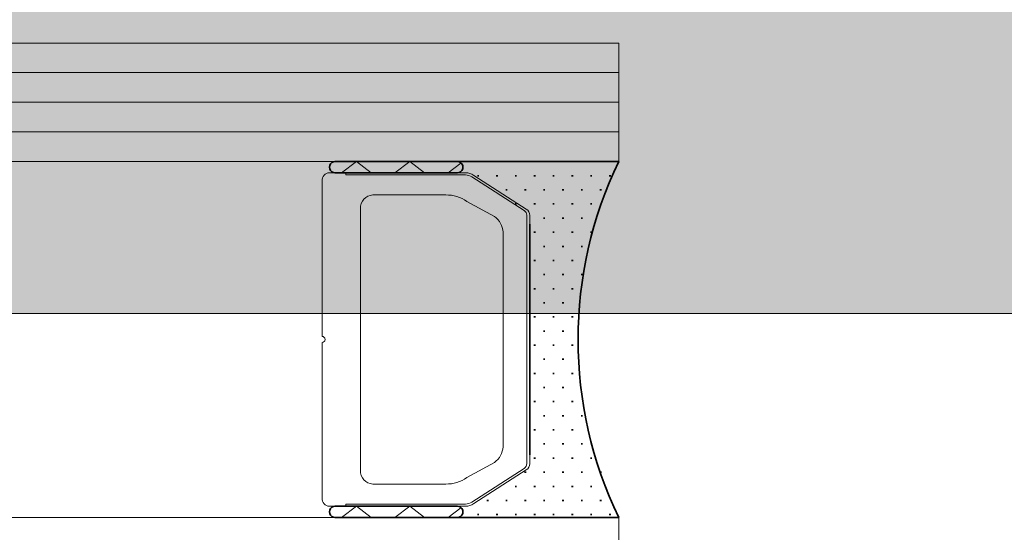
# Model space of a CAD drawing. Header units: millimetres. Extents: x -469965 to -394737, y -22321 to 14469.
# Tile 77 of 256: x -433713 to -433680, y -19787 to -19770. Entities that reach past the tile are written whole.
import ezdxf
from ezdxf.enums import TextEntityAlignment as Align

# ---------------------------------------------------------------- set-up
doc = ezdxf.new("R2010")
doc.units = ezdxf.units.MM
doc.header["$MEASUREMENT"] = 0
doc.layers.add('A-AREA.IFC Model', color=7, linetype='Continuous')
for name, color, linetype, lineweight in [('ARCHICAD Zone Stamps_Pen_No__1', 7, 'Continuous', 13), ('New_2-0_Pen_No__30', 134, 'Continuous', 35), ('New_A-13-UKS_Pen_No__250', 7, 'Continuous', 13), ('New_A-13-UKS_Pen_No__7', 7, 'Continuous', 15), ('New_S11_Stahl_Kontur_Pen_No__250', 7, 'Continuous', 13)]:
    doc.layers.add(name, color=color, linetype=linetype, lineweight=lineweight)
doc.layers.add('New_3-0_Pen_No__84', color=7, linetype='Continuous', lineweight=15, true_color=0x41c341)
doc.styles.add('GENERATED_STYLE_1', font='arial.ttf')

# ---------------------------------------------------------------- blocks, each defined once
blk = doc.blocks.new('Tuulekoda_101_5', base_point=(-434152.903, -18725.255))
at = {"layer": 'A-AREA.IFC Model', "linetype": 'Continuous', "lineweight": 0, "true_color": 0xffffff}
blk.add_hatch(color=7, dxfattribs=at).paths.add_polyline_path([(-431574.845, -18691.208), (-435674.845, -18691.208), (-435674.845, -19779.529), (-431574.845, -19779.529)])
at = {"layer": 'ARCHICAD Zone Stamps_Pen_No__1', "color": 7, "lineweight": 13, "style": 'GENERATED_STYLE_1'}
for tag, p in [('ROOM_NAME', (-434152.903, -18775.541)), ('ROOM_NUMBER', (-434152.903, -19121.255)), ('ROOM_AREA', (-434152.903, -19466.969))]:
    blk.add_attdef(tag, text='', height=220, dxfattribs=at).set_placement(p, align=Align.TOP_LEFT)

msp = doc.modelspace()

# ---------------------------------------------------------------- linework, layer by layer
at = {"layer": 'A-AREA.IFC Model', "color": 7, "linetype": 'Continuous', "lineweight": 0, "true_color": 0xffffff, "flags": 128}
msp.add_lwpolyline([(-431574.845, -18691.208), (-435674.845, -18691.208), (-435674.845, -19779.529), (-431574.845, -19779.529)], close=True, dxfattribs=at)
at = {"layer": 'New_2-0_Pen_No__30', "color": 134, "linetype": 'Continuous', "lineweight": 35}
for p, q in [((-433702.345, -19774.405), (-433698.345, -19774.405)), ((-433698.345, -19774.405), (-433692.845, -19774.405)), ((-433698.345, -19774.78), (-433702.345, -19774.78)), ((-433697.608, -19774.881), (-433697.558, -19774.881)), ((-433696.973, -19774.881), (-433696.923, -19774.881)), ((-433696.338, -19774.881), (-433696.288, -19774.881)), ((-433695.703, -19774.881), (-433695.653, -19774.881)), ((-433695.068, -19774.881), (-433695.018, -19774.881)), ((-433694.433, -19774.881), (-433694.383, -19774.881)), ((-433693.798, -19774.881), (-433693.748, -19774.881)), ((-433693.163, -19774.881), (-433693.113, -19774.881)), ((-433696.655, -19775.358), (-433696.605, -19775.358)), ((-433696.02, -19775.358), (-433695.97, -19775.358)), ((-433695.385, -19775.358), (-433695.335, -19775.358)), ((-433694.75, -19775.358), (-433694.7, -19775.358)), ((-433694.115, -19775.358), (-433694.065, -19775.358)), ((-433693.48, -19775.358), (-433693.43, -19775.358)), ((-433696.338, -19775.834), (-433696.288, -19775.834)), ((-433695.703, -19775.834), (-433695.653, -19775.834)), ((-433695.068, -19775.834), (-433695.018, -19775.834)), ((-433694.433, -19775.834), (-433694.383, -19775.834)), ((-433693.798, -19775.834), (-433693.748, -19775.834)), ((-433695.845, -19784.297), (-433695.845, -19776.513)), ((-433695.385, -19776.31), (-433695.335, -19776.31)), ((-433694.75, -19776.31), (-433694.7, -19776.31)), ((-433694.115, -19776.31), (-433694.065, -19776.31)), ((-433695.703, -19776.786), (-433695.653, -19776.786)), ((-433695.068, -19776.786), (-433695.018, -19776.786)), ((-433694.433, -19776.786), (-433694.383, -19776.786)), ((-433693.798, -19776.786), (-433693.748, -19776.786)), ((-433695.385, -19777.263), (-433695.335, -19777.263)), ((-433694.75, -19777.263), (-433694.7, -19777.263)), ((-433694.115, -19777.263), (-433694.065, -19777.263)), ((-433695.703, -19777.739), (-433695.653, -19777.739)), ((-433695.068, -19777.739), (-433695.018, -19777.739)), ((-433694.433, -19777.739), (-433694.383, -19777.739)), ((-433695.385, -19778.215), (-433695.335, -19778.215)), ((-433694.75, -19778.215), (-433694.7, -19778.215)), ((-433694.115, -19778.215), (-433694.065, -19778.215)), ((-433695.703, -19778.691), (-433695.653, -19778.691)), ((-433695.068, -19778.691), (-433695.018, -19778.691)), ((-433694.433, -19778.691), (-433694.383, -19778.691)), ((-433695.385, -19779.168), (-433695.335, -19779.168)), ((-433694.75, -19779.168), (-433694.7, -19779.168)), ((-433695.703, -19779.644), (-433695.653, -19779.644)), ((-433695.068, -19779.644), (-433695.018, -19779.644)), ((-433694.433, -19779.644), (-433694.383, -19779.644)), ((-433695.385, -19780.12), (-433695.335, -19780.12)), ((-433694.75, -19780.12), (-433694.7, -19780.12)), ((-433695.703, -19780.596), (-433695.653, -19780.596)), ((-433695.068, -19780.596), (-433695.018, -19780.596)), ((-433694.433, -19780.596), (-433694.383, -19780.596)), ((-433695.385, -19781.073), (-433695.335, -19781.073)), ((-433694.75, -19781.073), (-433694.7, -19781.073)), ((-433695.703, -19781.549), (-433695.653, -19781.549)), ((-433695.068, -19781.549), (-433695.018, -19781.549)), ((-433694.433, -19781.549), (-433694.383, -19781.549)), ((-433695.385, -19782.025), (-433695.335, -19782.025)), ((-433694.75, -19782.025), (-433694.7, -19782.025)), ((-433695.703, -19782.501), (-433695.653, -19782.501)), ((-433695.068, -19782.501), (-433695.018, -19782.501)), ((-433694.433, -19782.501), (-433694.383, -19782.501)), ((-433695.385, -19782.978), (-433695.335, -19782.978)), ((-433694.75, -19782.978), (-433694.7, -19782.978)), ((-433694.115, -19782.978), (-433694.065, -19782.978)), ((-433695.703, -19783.454), (-433695.653, -19783.454)), ((-433695.068, -19783.454), (-433695.018, -19783.454)), ((-433694.433, -19783.454), (-433694.383, -19783.454)), ((-433695.385, -19783.93), (-433695.335, -19783.93)), ((-433694.75, -19783.93), (-433694.7, -19783.93)), ((-433694.115, -19783.93), (-433694.065, -19783.93)), ((-433695.703, -19784.406), (-433695.653, -19784.406)), ((-433695.068, -19784.406), (-433695.018, -19784.406)), ((-433694.433, -19784.406), (-433694.383, -19784.406)), ((-433693.798, -19784.406), (-433693.748, -19784.406)), ((-433696.02, -19784.883), (-433695.97, -19784.883)), ((-433695.385, -19784.883), (-433695.335, -19784.883)), ((-433694.75, -19784.883), (-433694.7, -19784.883)), ((-433694.115, -19784.883), (-433694.065, -19784.883)), ((-433693.48, -19784.883), (-433693.43, -19784.883)), ((-433696.338, -19785.359), (-433696.288, -19785.359)), ((-433695.703, -19785.359), (-433695.653, -19785.359)), ((-433695.068, -19785.359), (-433695.018, -19785.359)), ((-433694.433, -19785.359), (-433694.383, -19785.359)), ((-433693.798, -19785.359), (-433693.748, -19785.359)), ((-433697.29, -19785.835), (-433697.24, -19785.835)), ((-433696.655, -19785.835), (-433696.605, -19785.835)), ((-433696.02, -19785.835), (-433695.97, -19785.835)), ((-433695.385, -19785.835), (-433695.335, -19785.835)), ((-433694.75, -19785.835), (-433694.7, -19785.835)), ((-433694.115, -19785.835), (-433694.065, -19785.835)), ((-433693.48, -19785.835), (-433693.43, -19785.835)), ((-433702.345, -19786.03), (-433698.345, -19786.03)), ((-433698.345, -19786.405), (-433702.345, -19786.405)), ((-433692.845, -19786.405), (-433698.345, -19786.405)), ((-433697.608, -19786.311), (-433697.558, -19786.311)), ((-433696.973, -19786.311), (-433696.923, -19786.311)), ((-433696.338, -19786.311), (-433696.288, -19786.311)), ((-433695.703, -19786.311), (-433695.653, -19786.311)), ((-433695.068, -19786.311), (-433695.018, -19786.311)), ((-433694.433, -19786.311), (-433694.383, -19786.311)), ((-433693.798, -19786.311), (-433693.748, -19786.311)), ((-433693.163, -19786.311), (-433693.113, -19786.311))]:
    msp.add_line(p, q, dxfattribs=at)
for centre, radius, start, end in [((-433702.4, -19774.593), 0.195, 73.7398, 286.2602), ((-433698.29, -19774.593), 0.195, 253.7398, 106.2602), ((-433698.29, -19774.593), 0.195, 253.7398, 106.2602), ((-433680.391, -19780.405), 13.824, 154.2759, 205.7241), ((-433702.4, -19786.218), 0.195, 73.7398, 286.2602), ((-433698.29, -19786.218), 0.195, 253.7398, 106.2602), ((-433698.29, -19786.218), 0.195, 253.7398, 106.2602)]:
    msp.add_arc(centre, radius, start, end, dxfattribs=at)
at = {"layer": 'New_3-0_Pen_No__84', "color": 95, "linetype": 'Continuous', "lineweight": 15, "true_color": 0x41c341}
for p, q in [((-433701.687, -19774.405), (-433702.187, -19774.78)), ((-433701.187, -19774.78), (-433701.687, -19774.405)), ((-433699.891, -19774.405), (-433700.391, -19774.78)), ((-433699.391, -19774.78), (-433699.891, -19774.405)), ((-433698.168, -19774.46), (-433698.595, -19774.78)), ((-433701.687, -19786.03), (-433702.187, -19786.405)), ((-433701.187, -19786.405), (-433701.687, -19786.03)), ((-433699.891, -19786.03), (-433700.391, -19786.405)), ((-433699.391, -19786.405), (-433699.891, -19786.03)), ((-433698.168, -19786.085), (-433698.595, -19786.405))]:
    msp.add_line(p, q, dxfattribs=at)
at = {"layer": 'New_A-13-UKS_Pen_No__250', "color": 7, "linetype": 'Continuous', "lineweight": 13}
for p, q in [((-433692.845, -19770.405), (-434461.394, -19770.405)), ((-433692.845, -19774.405), (-433692.845, -19770.405)), ((-433692.845, -19771.405), (-434461.394, -19771.405)), ((-433692.845, -19772.405), (-434461.394, -19772.405)), ((-433692.845, -19773.405), (-434461.394, -19773.405)), ((-433692.845, -19774.405), (-434461.394, -19774.405)), ((-433692.845, -19786.405), (-434461.394, -19786.405)), ((-433692.845, -19790.405), (-433692.845, -19786.405))]:
    msp.add_line(p, q, dxfattribs=at)
at = {"layer": 'New_A-13-UKS_Pen_No__7', "color": 7, "linetype": 'Continuous', "lineweight": 15}
msp.add_lwpolyline([(-433698.673, -19775.53), (-433701.045, -19775.53)], dxfattribs=at)
at = {"layer": 'New_S11_Stahl_Kontur_Pen_No__250', "color": 7, "linetype": 'Continuous', "lineweight": 13}
for p, q in [((-433698.011, -19774.78), (-433702.545, -19774.78)), ((-433702.045, -19774.78), (-433702.045, -19774.855)), ((-433702.045, -19774.855), (-433698.011, -19774.855)), ((-433697.799, -19774.921), (-433696.033, -19776.058)), ((-433695.962, -19776.005), (-433697.728, -19774.868)), ((-433702.845, -19775.005), (-433702.845, -19780.299)), ((-433698.673, -19775.53), (-433701.045, -19775.53)), ((-433701.545, -19775.905), (-433701.545, -19780.405)), ((-433697.038, -19776.259), (-433697.966, -19775.75)), ((-433695.945, -19776.217), (-433695.945, -19784.593)), ((-433695.845, -19784.593), (-433695.845, -19776.217)), ((-433696.745, -19780.405), (-433696.745, -19776.789)), ((-433702.845, -19780.511), (-433702.845, -19785.805)), ((-433701.545, -19780.405), (-433701.545, -19784.905)), ((-433696.745, -19784.021), (-433696.745, -19780.405)), ((-433697.966, -19785.061), (-433697.038, -19784.552)), ((-433696.033, -19784.753), (-433697.799, -19785.889)), ((-433697.728, -19785.942), (-433695.962, -19784.806)), ((-433701.045, -19785.28), (-433698.673, -19785.28)), ((-433702.545, -19786.03), (-433698.011, -19786.03)), ((-433698.011, -19785.955), (-433702.045, -19785.955)), ((-433702.045, -19785.955), (-433702.045, -19786.03))]:
    msp.add_line(p, q, dxfattribs=at)
for centre, radius, start, end in [((-433702.578, -19775.049), 0.271, 83.039, 170.7008), ((-433698.003, -19775.256), 0.476, 54.6101, 90.874), ((-433698.005, -19775.212), 0.357, 54.6101, 90.874), ((-433701.1, -19775.978), 0.451, 83.039, 170.7008), ((-433698.655, -19776.72), 1.19, 54.6101, 90.874), ((-433697.415, -19776.813), 0.671, 2.067, 55.7554), ((-433696.146, -19776.224), 0.201, 2.067, 55.7554), ((-433696.113, -19776.227), 0.268, 2.067, 55.7554), ((-433702.851, -19780.405), 0.106, 273.3723, 86.6277), ((-433697.415, -19783.997), 0.671, 304.2446, 357.933), ((-433701.1, -19784.832), 0.451, 189.2992, 276.961), ((-433696.146, -19784.586), 0.201, 304.2446, 357.933), ((-433696.113, -19784.584), 0.268, 304.2446, 357.933), ((-433698.655, -19784.091), 1.19, 269.126, 305.3899), ((-433702.578, -19785.761), 0.271, 189.2992, 276.961), ((-433698.005, -19785.598), 0.357, 269.126, 305.3899), ((-433698.003, -19785.554), 0.476, 269.126, 305.3899)]:
    msp.add_arc(centre, radius, start, end, dxfattribs=at)

# ---------------------------------------------------------------- block references
at = {"layer": 'A-AREA.IFC Model', "color": 7, "linetype": 'Continuous', "lineweight": 13}
msp.add_blockref('Tuulekoda_101_5', (-434152.903, -18725.255), dxfattribs=at)

doc.saveas('drawing.dxf')
